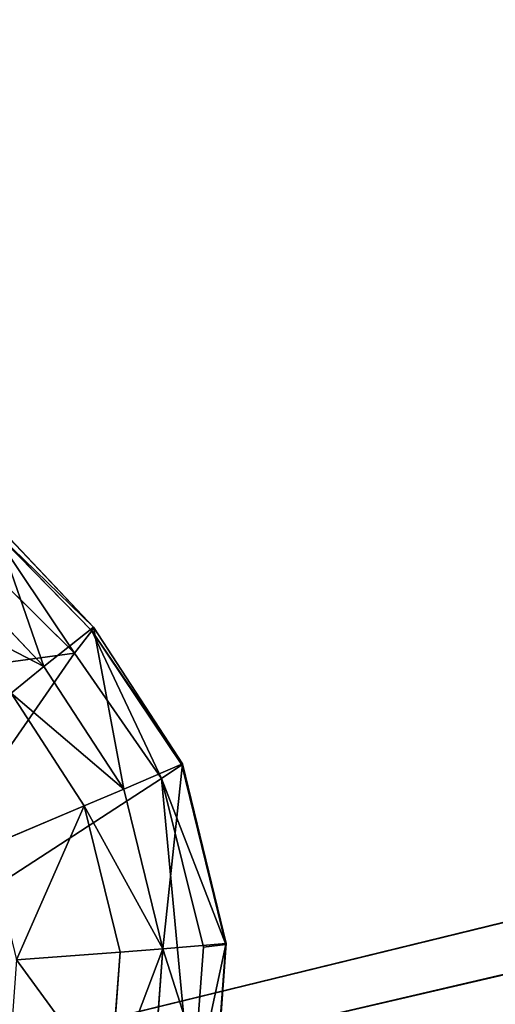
# Model space of a CAD drawing. Extents: x 0 to 31, y 0 to 21.2.
# Tile 179 of 256: x 13.7 to 14.4, y 2.8 to 4.2. Entities that reach past the tile are written whole.
import ezdxf

# ---------------------------------------------------------------- set-up
doc = ezdxf.new("R2010")
doc.units = 0
doc.header["$MEASUREMENT"] = 0
doc.layers.get('0').update_dxf_attribs({"color": 13, "linetype": 'CONTINUOUS'})
for name, color, linetype in [('CAST_IRON', 250, 'CONTINUOUS'), ('GALVANIZED_METAL', 252, 'CONTINUOUS'), ('KNOBS', 252, 'CONTINUOUS')]:
    doc.layers.add(name, color=color, linetype=linetype)

# ---------------------------------------------------------------- blocks, each defined once
blk = doc.blocks.new('NGM5058UC_TRADECAD_DXF')
at = {"layer": 'CAST_IRON', "color": 0}
for p in [(6.2138, -5.87025, 0.58145), (6.2138, -5.87025, 0.58145), (6.3871, -5.99295, 0.58145), (6.3871, -5.99295, 0.58145)]:
    blk.add_line(p, (-7.348, -9.18255, 0.58145), dxfattribs=at)
at = {"layer": 'KNOBS', "color": 0}
for p, q in [((-1.8693, -7.09885, 1.12645), (-1.7228, -7.24845, 1.12645)), ((-1.8693, -7.09885, 1.12645), (-1.7228, -7.24845, 1.12645)), ((-1.864, -7.09195, 0.90625), (-1.7204, -7.24345, 0.90625)), ((-1.864, -7.09195, 0.90625), (-1.7204, -7.24345, 0.90625)), ((-1.8894, -7.14035, 1.16675), (-1.7476, -7.28035, 1.16675)), ((-1.8894, -7.14035, 1.16675), (-1.7476, -7.28035, 1.16675)), ((-1.9184, -7.16545, 0.90625), (-1.7914, -7.29945, 0.90625)), ((-1.9184, -7.16545, 0.90625), (-1.7914, -7.29945, 0.90625)), ((-1.7204, -7.24345, 0.90625), (-1.7914, -7.29945, 0.90625)), ((-1.7204, -7.24345, 0.90625), (-1.7914, -7.29945, 0.90625)), ((-1.7228, -7.24845, 1.12645), (-1.7204, -7.24345, 0.90625)), ((-1.7228, -7.24845, 1.12645), (-1.7204, -7.24345, 0.90625)), ((-1.7204, -7.24345, 0.90625), (-1.5936, -7.43845, 0.90625)), ((-1.7204, -7.24345, 0.90625), (-1.5936, -7.43845, 0.90625)), ((-1.7228, -7.24845, 1.12645), (-1.7476, -7.28035, 1.16675)), ((-1.7228, -7.24845, 1.12645), (-1.7476, -7.28035, 1.16675)), ((-1.5943, -7.44025, 1.12645), (-1.7228, -7.24845, 1.12645)), ((-1.5943, -7.44025, 1.12645), (-1.7228, -7.24845, 1.12645)), ((-2.0742, -7.32475, 1.16675), (-1.7476, -7.28035, 1.16675)), ((-2.0742, -7.32475, 1.16675), (-1.7476, -7.28035, 1.16675)), ((-1.7476, -7.28035, 1.16675), (-1.6236, -7.45965, 1.16675)), ((-1.7476, -7.28035, 1.16675), (-1.6236, -7.45965, 1.16675)), ((-1.7914, -7.29945, 0.90625), (-1.8381, -7.33785, 0.80005)), ((-1.7914, -7.29945, 0.90625), (-1.8381, -7.33785, 0.80005)), ((-1.7914, -7.29945, 0.90625), (-1.6774, -7.47475, 0.90625)), ((-1.7914, -7.29945, 0.90625), (-1.6774, -7.47475, 0.90625)), ((-1.7337, -7.49845, 0.59075), (-1.8381, -7.33785, 0.59075)), ((-1.8381, -7.33785, 0.80005), (-1.7337, -7.49845, 0.80005)), ((-1.7337, -7.49845, 0.59075), (-1.8381, -7.33785, 0.59075)), ((-1.8381, -7.33785, 0.80005), (-1.7337, -7.49845, 0.80005)), ((-1.6774, -7.47475, 0.90625), (-1.5936, -7.43845, 0.90625)), ((-1.6774, -7.47475, 0.90625), (-1.5936, -7.43845, 0.90625)), ((-1.5943, -7.44025, 1.12645), (-1.6236, -7.45965, 1.16675)), ((-1.5943, -7.44025, 1.12645), (-1.6236, -7.45965, 1.16675)), ((-1.5936, -7.43845, 0.90625), (-1.5943, -7.44025, 1.12645)), ((-1.5936, -7.43845, 0.90625), (-1.5943, -7.44025, 1.12645)), ((-1.5315, -7.69655, 1.12645), (-1.5943, -7.44025, 1.12645)), ((-1.5315, -7.69655, 1.12645), (-1.5943, -7.44025, 1.12645)), ((-1.5936, -7.43845, 0.90625), (-1.5308, -7.69545, 0.90625)), ((-1.5936, -7.43845, 0.90625), (-1.5308, -7.69545, 0.90625)), ((-1.6236, -7.45965, 1.16675), (-2.0742, -7.75235, 1.16675)), ((-1.6236, -7.45965, 1.16675), (-2.0742, -7.75235, 1.16675)), ((-1.6236, -7.45965, 1.16675), (-1.5633, -7.70035, 1.16675)), ((-1.6236, -7.45965, 1.16675), (-1.5633, -7.70035, 1.16675)), ((-1.7337, -7.49845, 0.80005), (-1.6774, -7.47475, 0.90625)), ((-1.7337, -7.49845, 0.80005), (-1.6774, -7.47475, 0.90625)), ((-1.6774, -7.47475, 0.90625), (-1.6216, -7.70305, 0.90625)), ((-1.6774, -7.47475, 0.90625), (-1.6216, -7.70305, 0.90625)), ((-1.7337, -7.49845, 0.59075), (-1.8701, -7.55605, 0.59075)), ((-1.7337, -7.49845, 0.59075), (-1.8701, -7.55605, 0.59075)), ((-1.6826, -7.70755, 0.59075), (-1.7337, -7.49845, 0.59075)), ((-1.7337, -7.49845, 0.80005), (-1.6826, -7.70755, 0.80005)), ((-1.7337, -7.49845, 0.59075), (-1.7337, -7.49845, 0.80005)), ((-1.7337, -7.49845, 0.59075), (-1.7337, -7.49845, 0.80005)), ((-1.6826, -7.70755, 0.59075), (-1.7337, -7.49845, 0.59075)), ((-1.7337, -7.49845, 0.80005), (-1.6826, -7.70755, 0.80005)), ((-1.6826, -7.70755, 0.59075), (-1.8304, -7.71865, 0.59075)), ((-1.6826, -7.70755, 0.59075), (-1.8304, -7.71865, 0.59075)), ((-1.6969, -7.90185, 0.59075), (-1.6826, -7.70755, 0.59075)), ((-1.6826, -7.70755, 0.80005), (-1.6969, -7.90185, 0.80005)), ((-1.6969, -7.90185, 0.59075), (-1.6826, -7.70755, 0.59075)), ((-1.6826, -7.70755, 0.80005), (-1.6969, -7.90185, 0.80005)), ((-1.6826, -7.70755, 0.80005), (-1.6216, -7.70305, 0.90625)), ((-1.6826, -7.70755, 0.80005), (-1.6216, -7.70305, 0.90625)), ((-1.6826, -7.70755, 0.59075), (-1.6826, -7.70755, 0.80005)), ((-1.6826, -7.70755, 0.59075), (-1.6826, -7.70755, 0.80005)), ((-1.6216, -7.70305, 0.90625), (-1.6372, -7.91515, 0.90625)), ((-1.6216, -7.70305, 0.90625), (-1.6372, -7.91515, 0.90625)), ((-1.6216, -7.70305, 0.90625), (-1.5308, -7.69545, 0.90625)), ((-1.6216, -7.70305, 0.90625), (-1.5308, -7.69545, 0.90625)), ((-1.5633, -7.70035, 1.16675), (-1.5801, -7.92255, 1.16675)), ((-1.5633, -7.70035, 1.16675), (-1.5801, -7.92255, 1.16675)), ((-1.5633, -7.70035, 1.16675), (-1.5315, -7.69655, 1.12645)), ((-1.5633, -7.70035, 1.16675), (-1.5315, -7.69655, 1.12645)), ((-1.5315, -7.69655, 1.12645), (-1.549, -7.93325, 1.12645)), ((-1.5315, -7.69655, 1.12645), (-1.549, -7.93325, 1.12645)), ((-1.5308, -7.69545, 0.90625), (-1.5483, -7.93295, 0.90625)), ((-1.5308, -7.69545, 0.90625), (-1.5483, -7.93295, 0.90625)), ((-1.5308, -7.69545, 0.90625), (-1.5315, -7.69655, 1.12645)), ((-1.5308, -7.69545, 0.90625), (-1.5315, -7.69655, 1.12645))]:
    blk.add_line(p, q, dxfattribs=at)
at = {"layer": 'CAST_IRON', "color": 0}
mesh = blk.add_polyface(dxfattribs=at)
corners = [(-6.3929, -5.77405, 0.58145), (6.2138, -5.87025, 0.58145), (-7.348, -9.18255, 0.58145), (5.9703, -5.77405, 0.58145)]
mesh.append_faces([[corners[k] for k in face] for face in [(0, 1, 2), (1, 0, 3)]], dxfattribs={"vtx0": -1, "color": 0})
mesh = blk.add_polyface(dxfattribs=at)
corners = [(6.3871, -5.99295, 0.58145), (-7.348, -9.18255, 0.58145), (6.2138, -5.87025, 0.58145)]
mesh.append_faces([[corners[k] for k in face] for face in [(0, 1, 2)]], dxfattribs={"color": 0})
mesh = blk.add_polyface(dxfattribs=at)
corners = [(6.4994, -6.14695, 0.58145), (-7.348, -9.18255, 0.58145), (6.3871, -5.99295, 0.58145)]
mesh.append_faces([[corners[k] for k in face] for face in [(0, 1, 2)]], dxfattribs={"color": 0})
mesh = blk.add_polyface(dxfattribs=at)
corners = [(6.5572, -6.27685, 0.57605), (-7.348, -9.18255, 0.58145), (6.4994, -6.14695, 0.58145)]
mesh.append_faces([[corners[k] for k in face] for face in [(0, 1, 2)]], dxfattribs={"color": 0})
mesh = blk.add_polyface(dxfattribs=at)
corners = [(6.5715, -6.39075, 0.58145), (-7.348, -9.18255, 0.58145), (6.5572, -6.27685, 0.57605)]
mesh.append_faces([[corners[k] for k in face] for face in [(0, 1, 2)]], dxfattribs={"color": 0})
mesh = blk.add_polyface(dxfattribs=at)
corners = [(6.5869, -9.17585, 0.58145), (-7.348, -9.18255, 0.58145), (6.5715, -6.39075, 0.58145)]
mesh.append_faces([[corners[k] for k in face] for face in [(0, 1, 2)]], dxfattribs={"color": 0})
at = {"layer": 'GALVANIZED_METAL', "color": 0}
mesh = blk.add_polyface(dxfattribs=at)
corners = [(-14.2165, -9.41305, -1.89865), (14.216, 9.40775, -1.89865), (-14.3866, -9.24295, -1.89865), (14.386, 9.23775, -1.89865)]
mesh.append_faces([[corners[k] for k in face] for face in [(0, 1, 2), (1, 0, 3)]], dxfattribs={"vtx0": -1, "color": 0})
mesh = blk.add_polyface(dxfattribs=at)
corners = [(14.216, 9.40775, -1.89865), (-14.2165, 9.40775, -1.89865), (-14.3866, -9.24295, -1.89865)]
mesh.append_faces([[corners[k] for k in face] for face in [(0, 1, 2)]], dxfattribs={"color": 0})
mesh = blk.add_polyface(dxfattribs=at)
corners = [(14.386, 9.23775, -1.89865), (-14.2165, -9.41305, -1.89865), (14.2159, -9.41295, -1.89865)]
mesh.append_faces([[corners[k] for k in face] for face in [(0, 1, 2)]], dxfattribs={"color": 0})
at = {"layer": 'KNOBS', "color": 0}
mesh = blk.add_polyface(dxfattribs=at)
corners = [(-1.7914, -7.29945, 0.90625), (-1.864, -7.09195, 0.90625), (-1.9184, -7.16545, 0.90625), (-1.7204, -7.24345, 0.90625)]
mesh.append_faces([[corners[k] for k in face] for face in [(0, 1, 2), (1, 0, 3)]], dxfattribs={"vtx0": -1, "color": 0})
mesh = blk.add_polyface(dxfattribs=at)
corners = [(-1.7476, -7.28035, 1.16675), (-1.8894, -7.14035, 1.16675), (-1.8693, -7.09885, 1.12645)]
mesh.append_faces([[corners[k] for k in face] for face in [(0, 1, 2)]], dxfattribs={"color": 0})
mesh = blk.add_polyface(dxfattribs=at)
corners = [(-1.864, -7.09195, 0.90625), (-1.7204, -7.24345, 0.90625), (-1.8693, -7.09885, 1.12645)]
mesh.append_faces([[corners[k] for k in face] for face in [(0, 1, 2)]], dxfattribs={"color": 0})
mesh = blk.add_polyface(dxfattribs=at)
corners = [(-1.7228, -7.24845, 1.12645), (-1.7476, -7.28035, 1.16675), (-1.8693, -7.09885, 1.12645)]
mesh.append_faces([[corners[k] for k in face] for face in [(0, 1, 2)]], dxfattribs={"color": 0})
mesh = blk.add_polyface(dxfattribs=at)
corners = [(-1.8693, -7.09885, 1.12645), (-1.7204, -7.24345, 0.90625), (-1.7228, -7.24845, 1.12645)]
mesh.append_faces([[corners[k] for k in face] for face in [(0, 1, 2)]], dxfattribs={"color": 0})
mesh = blk.add_polyface(dxfattribs=at)
corners = [(-1.7476, -7.28035, 1.16675), (-2.0742, -7.32475, 1.16675), (-1.8894, -7.14035, 1.16675)]
mesh.append_faces([[corners[k] for k in face] for face in [(0, 1, 2)]], dxfattribs={"color": 0})
mesh = blk.add_polyface(dxfattribs=at)
corners = [(-1.7914, -7.29945, 0.90625), (-1.9544, -7.21505, 0.80005), (-1.8381, -7.33785, 0.80005), (-1.9184, -7.16545, 0.90625)]
mesh.append_faces([[corners[k] for k in face] for face in [(0, 1, 2), (1, 0, 3)]], dxfattribs={"vtx0": -1, "color": 0})
mesh = blk.add_polyface(dxfattribs=at)
corners = [(-1.6774, -7.47475, 0.90625), (-1.7204, -7.24345, 0.90625), (-1.7914, -7.29945, 0.90625), (-1.5936, -7.43845, 0.90625)]
mesh.append_faces([[corners[k] for k in face] for face in [(0, 1, 2), (1, 0, 3)]], dxfattribs={"vtx0": -1, "color": 0})
mesh = blk.add_polyface(dxfattribs=at)
corners = [(-1.7204, -7.24345, 0.90625), (-1.5936, -7.43845, 0.90625), (-1.7228, -7.24845, 1.12645)]
mesh.append_faces([[corners[k] for k in face] for face in [(0, 1, 2)]], dxfattribs={"color": 0})
mesh = blk.add_polyface(dxfattribs=at)
corners = [(-1.6236, -7.45965, 1.16675), (-1.7476, -7.28035, 1.16675), (-1.7228, -7.24845, 1.12645)]
mesh.append_faces([[corners[k] for k in face] for face in [(0, 1, 2)]], dxfattribs={"color": 0})
mesh = blk.add_polyface(dxfattribs=at)
corners = [(-1.7228, -7.24845, 1.12645), (-1.5936, -7.43845, 0.90625), (-1.5943, -7.44025, 1.12645)]
mesh.append_faces([[corners[k] for k in face] for face in [(0, 1, 2)]], dxfattribs={"color": 0})
mesh = blk.add_polyface(dxfattribs=at)
corners = [(-1.5943, -7.44025, 1.12645), (-1.6236, -7.45965, 1.16675), (-1.7228, -7.24845, 1.12645)]
mesh.append_faces([[corners[k] for k in face] for face in [(0, 1, 2)]], dxfattribs={"color": 0})
mesh = blk.add_polyface(dxfattribs=at)
corners = [(-1.7476, -7.28035, 1.16675), (-2.0742, -7.75235, 1.16675), (-2.0742, -7.32475, 1.16675), (-1.6236, -7.45965, 1.16675)]
mesh.append_faces([[corners[k] for k in face] for face in [(0, 1, 2), (1, 0, 3)]], dxfattribs={"vtx0": -1, "color": 0})
mesh = blk.add_polyface(dxfattribs=at)
corners = [(-1.6774, -7.47475, 0.90625), (-1.8381, -7.33785, 0.80005), (-1.7337, -7.49845, 0.80005), (-1.7914, -7.29945, 0.90625)]
mesh.append_faces([[corners[k] for k in face] for face in [(0, 1, 2), (1, 0, 3)]], dxfattribs={"vtx0": -1, "color": 0})
mesh = blk.add_polyface(dxfattribs=at)
corners = [(-1.8701, -7.55605, 0.59075), (-1.8381, -7.33785, 0.59075), (-1.9517, -7.43055, 0.59075), (-1.7337, -7.49845, 0.59075)]
mesh.append_faces([[corners[k] for k in face] for face in [(0, 1, 2), (1, 0, 3)]], dxfattribs={"vtx0": -1, "color": 0})
mesh = blk.add_polyface(dxfattribs=at)
corners = [(-1.8381, -7.33785, 0.80005), (-1.7337, -7.49845, 0.59075), (-1.7337, -7.49845, 0.80005), (-1.8381, -7.33785, 0.59075)]
mesh.append_faces([[corners[k] for k in face] for face in [(0, 1, 2), (1, 0, 3)]], dxfattribs={"vtx0": -1, "color": 0})
mesh = blk.add_polyface(dxfattribs=at)
corners = [(-1.6216, -7.70305, 0.90625), (-1.5936, -7.43845, 0.90625), (-1.6774, -7.47475, 0.90625), (-1.5308, -7.69545, 0.90625)]
mesh.append_faces([[corners[k] for k in face] for face in [(0, 1, 2), (1, 0, 3)]], dxfattribs={"vtx0": -1, "color": 0})
mesh = blk.add_polyface(dxfattribs=at)
corners = [(-1.5943, -7.44025, 1.12645), (-1.5315, -7.69655, 1.12645), (-1.6236, -7.45965, 1.16675)]
mesh.append_faces([[corners[k] for k in face] for face in [(0, 1, 2)]], dxfattribs={"color": 0})
mesh = blk.add_polyface(dxfattribs=at)
corners = [(-1.5943, -7.44025, 1.12645), (-1.5308, -7.69545, 0.90625), (-1.5315, -7.69655, 1.12645), (-1.5936, -7.43845, 0.90625)]
mesh.append_faces([[corners[k] for k in face] for face in [(0, 1, 2), (1, 0, 3)]], dxfattribs={"vtx0": -1, "color": 0})
mesh = blk.add_polyface(dxfattribs=at)
corners = [(-1.6236, -7.45965, 1.16675), (-1.5801, -7.92255, 1.16675), (-2.0742, -7.75235, 1.16675), (-1.5633, -7.70035, 1.16675)]
mesh.append_faces([[corners[k] for k in face] for face in [(0, 1, 2), (1, 0, 3)]], dxfattribs={"vtx0": -1, "color": 0})
mesh = blk.add_polyface(dxfattribs=at)
corners = [(-1.6236, -7.45965, 1.16675), (-1.5315, -7.69655, 1.12645), (-1.5633, -7.70035, 1.16675)]
mesh.append_faces([[corners[k] for k in face] for face in [(0, 1, 2)]], dxfattribs={"color": 0})
mesh = blk.add_polyface(dxfattribs=at)
corners = [(-1.6216, -7.70305, 0.90625), (-1.7337, -7.49845, 0.80005), (-1.6826, -7.70755, 0.80005), (-1.6774, -7.47475, 0.90625)]
mesh.append_faces([[corners[k] for k in face] for face in [(0, 1, 2), (1, 0, 3)]], dxfattribs={"vtx0": -1, "color": 0})
mesh = blk.add_polyface(dxfattribs=at)
corners = [(-1.8304, -7.71865, 0.59075), (-1.7337, -7.49845, 0.59075), (-1.8701, -7.55605, 0.59075), (-1.6826, -7.70755, 0.59075)]
mesh.append_faces([[corners[k] for k in face] for face in [(0, 1, 2), (1, 0, 3)]], dxfattribs={"vtx0": -1, "color": 0})
mesh = blk.add_polyface(dxfattribs=at)
corners = [(-1.7337, -7.49845, 0.80005), (-1.6826, -7.70755, 0.59075), (-1.6826, -7.70755, 0.80005), (-1.7337, -7.49845, 0.59075)]
mesh.append_faces([[corners[k] for k in face] for face in [(0, 1, 2), (1, 0, 3)]], dxfattribs={"vtx0": -1, "color": 0})
mesh = blk.add_polyface(dxfattribs=at)
corners = [(-1.6969, -7.90185, 0.59075), (-1.8304, -7.71865, 0.59075), (-1.8415, -7.87015, 0.59075), (-1.6826, -7.70755, 0.59075)]
mesh.append_faces([[corners[k] for k in face] for face in [(0, 1, 2), (1, 0, 3)]], dxfattribs={"vtx0": -1, "color": 0})
mesh = blk.add_polyface(dxfattribs=at)
corners = [(-1.6216, -7.70305, 0.90625), (-1.6969, -7.90185, 0.80005), (-1.6372, -7.91515, 0.90625), (-1.6826, -7.70755, 0.80005)]
mesh.append_faces([[corners[k] for k in face] for face in [(0, 1, 2), (1, 0, 3)]], dxfattribs={"vtx0": -1, "color": 0})
mesh = blk.add_polyface(dxfattribs=at)
corners = [(-1.6826, -7.70755, 0.80005), (-1.6969, -7.90185, 0.59075), (-1.6969, -7.90185, 0.80005), (-1.6826, -7.70755, 0.59075)]
mesh.append_faces([[corners[k] for k in face] for face in [(0, 1, 2), (1, 0, 3)]], dxfattribs={"vtx0": -1, "color": 0})
mesh = blk.add_polyface(dxfattribs=at)
corners = [(-1.5483, -7.93295, 0.90625), (-1.6216, -7.70305, 0.90625), (-1.6372, -7.91515, 0.90625), (-1.5308, -7.69545, 0.90625)]
mesh.append_faces([[corners[k] for k in face] for face in [(0, 1, 2), (1, 0, 3)]], dxfattribs={"vtx0": -1, "color": 0})
mesh = blk.add_polyface(dxfattribs=at)
corners = [(-1.5315, -7.69655, 1.12645), (-1.549, -7.93325, 1.12645), (-1.5801, -7.92255, 1.16675)]
mesh.append_faces([[corners[k] for k in face] for face in [(0, 1, 2)]], dxfattribs={"color": 0})
mesh = blk.add_polyface(dxfattribs=at)
corners = [(-1.5315, -7.69655, 1.12645), (-1.5801, -7.92255, 1.16675), (-1.5633, -7.70035, 1.16675)]
mesh.append_faces([[corners[k] for k in face] for face in [(0, 1, 2)]], dxfattribs={"color": 0})
mesh = blk.add_polyface(dxfattribs=at)
corners = [(-1.5315, -7.69655, 1.12645), (-1.5483, -7.93295, 0.90625), (-1.549, -7.93325, 1.12645), (-1.5308, -7.69545, 0.90625)]
mesh.append_faces([[corners[k] for k in face] for face in [(0, 1, 2), (1, 0, 3)]], dxfattribs={"vtx0": -1, "color": 0})
mesh = blk.add_polyface(dxfattribs=at)
corners = [(-1.5801, -7.92255, 1.16675), (-2.0742, -8.18005, 1.16675), (-2.0742, -7.75235, 1.16675), (-1.6496, -8.12655, 1.16675)]
mesh.append_faces([[corners[k] for k in face] for face in [(0, 1, 2), (1, 0, 3)]], dxfattribs={"vtx0": -1, "color": 0})
blk = doc.blocks.new('NGM5058UC_TRADECAD_DWG')
at = {"color": 0}
blk.add_blockref('NGM5058UC_TRADECAD_DXF', (15.5194, 10.62185, 1.89865), dxfattribs=at)

msp = doc.modelspace()

# ---------------------------------------------------------------- block references
at = {"color": 0}
msp.add_blockref('NGM5058UC_TRADECAD_DWG', (0, 0), dxfattribs=at)

doc.saveas('drawing.dxf')
